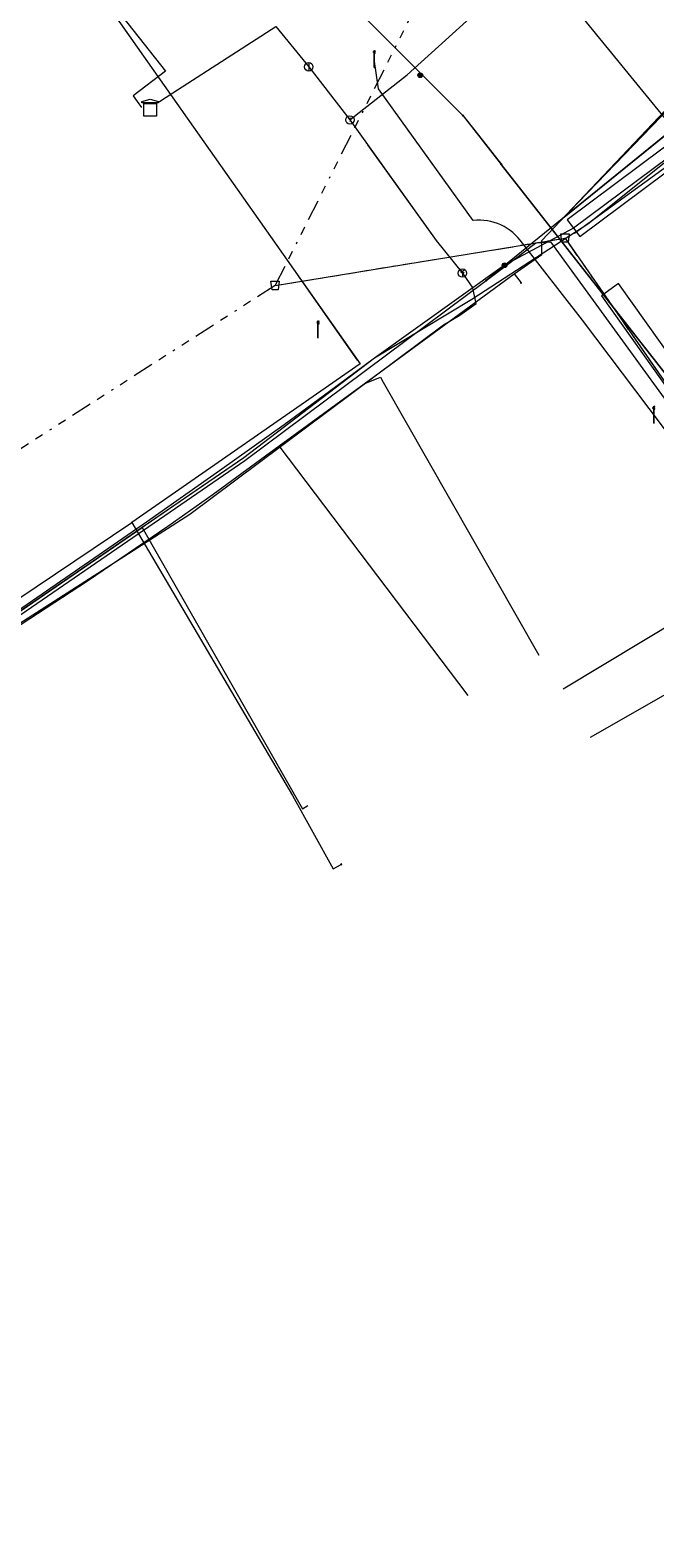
# Model space of a CAD drawing. Header units: metres. Extents: x 154975 to 155642, y 461260 to 461877.
# Tile 74 of 95: x 155465 to 155495, y 461391 to 461463. Entities that reach past the tile are written whole.
import ezdxf
from ezdxf.enums import TextEntityAlignment as Align
from ezdxf.lldxf.tags import DXFTag

# ---------------------------------------------------------------- set-up
doc = ezdxf.new("R2010")
doc.units = ezdxf.units.M
doc.linetypes.add('RI-OVERIG-SO', pattern=[17, 5, -2, 2, -2, 0, -2, 2, -2])
for name, color, linetype, lineweight, true_color in [('B-WE-KL-DATA-G', 3, 'KL-DATA-SO', 18, 0x00ff00), ('B-WE-KL-DATA_HULPSTUK-S', 3, 'Continuous', 18, 0x00ff00), ('B-WE-KL-DATA_KABELBED-G', 3, 'Continuous', 18, 0x00ff00), ('B-WE-KL-DATA_MANTELBUIS-G', 3, 'Continuous', 18, 0x00ff00), ('B-WE-KL-ET_LS-G', 1, 'KL-LS-SO', 18, 0xff0000), ('B-WE-KL-ET_LS-S', 1, 'Continuous', 18, 0xff0000), ('B-WE-KL-ET_LS_HULPSTUK-S', 1, 'Continuous', 18, 0xff0000), ('B-WE-KL-ET_LS_KABELBED-G', 1, 'Continuous', 18, 0xff0000), ('B-WE-KL-ET_LS_MANTELBUIS-G', 1, 'Continuous', 18, 0xff0000), ('B-WE-KL-ET_MS_MANTELBUIS-G', 1, 'Continuous', 18, 0xff0000), ('B-WE-KL-GAS_HD-G', 30, 'KL-GAS_HD-SO', 18, 0xff7f00), ('B-WE-KL-GAS_HD_HULPSTUK-S', 30, 'Continuous', 18, 0xff7f00), ('B-WE-KL-GAS_LD-G', 30, 'KL-GAS_LD-SO', 18, 0xff7f00), ('B-WE-KL-GAS_LD_HULPSTUK-S', 30, 'Continuous', 18, 0xff7f00), ('B-WE-KL-GAS_LD_MANTELBUIS-G', 30, 'Continuous', 18, 0xff7f00), ('B-WE-KL-WATER-G', 5, 'KL-WATER-SO', 18, 0x0000ff), ('B-WE-KL-WATER_HULPSTUK-S', 5, 'Continuous', 18, 0x0000ff), ('B-WE-KL-WATER_MANTELBUIS-G', 5, 'Continuous', 18, 0x0000ff), ('B-WE-RI-DRUK-G', 6, 'RI-PERS-SO', 18, 0xff00ff), ('B-WE-RI-PERSLEIDING_HULPSTUK-S', 6, 'Continuous', 18, 0xff00ff), ('B-WE-RI-VRIJVERVAL-G', 6, 'RI-OVERIG-SO', 18, 0xff00ff), ('B-WE-RI-VRIJVERVAL_HULPSTUK-S', 6, 'Continuous', 18, 0xff00ff), ('V-WE-KL-WATER-G', 5, 'V-KL-WATER-SO', 18, 0x0000ff)]:
    doc.layers.add(name, color=color, linetype=linetype, lineweight=lineweight, true_color=true_color)
doc.layers.add('B-WE-OG-INFO-G', color=7, linetype='Continuous', lineweight=18)
doc.styles.add('NLCS-ISO', font='NLCS-ISO.ttf')
tags = doc.linetypes.add('KL-DATA-SO', pattern='A,4,-1,[101,NLCS.SHX,S=0.5,R=0,X=0,Y=0],-1,4,-1,["D",Standard,S=1,R=0,X=-0.25,Y=-0.5],-1.5', length=12.5).pattern_tags.tags
tags[18] = DXFTag(74, 10)
tags = doc.linetypes.add('KL-GAS_HD-SO', pattern='A,4,-1,[69,NLCS.SHX,S=0.5,R=0,X=0,Y=0],-1,4,-1,["H",Standard,S=1,R=0,X=0,Y=-0.5],-2', length=13).pattern_tags.tags
tags[18] = DXFTag(74, 10)
tags = doc.linetypes.add('KL-GAS_LD-SO', pattern='A,4,-1,[69,NLCS.SHX,S=0.5,R=0,X=0,Y=0],-1,4,-1,["L",Standard,S=1,R=0,X=0.25,Y=-0.5],-2', length=13).pattern_tags.tags
tags[18] = DXFTag(74, 10)
tags = doc.linetypes.add('KL-LS-SO', pattern='A,4,-1,[103,NLCS.SHX,S=0.75,R=0,X=0,Y=0],-1,4,-1,["L",Standard,S=1,R=0,X=0,Y=-0.5],-2', length=13).pattern_tags.tags
tags[18] = DXFTag(74, 10)
doc.linetypes.add('KL-WATER-SO', pattern='A,7,-0.5,[168,NLCS.SHX,S=0.75,R=0,X=0.75,Y=0],-2', length=9.5)
tags = doc.linetypes.add('RI-PERS-SO', pattern='A,7,-2,["P",Standard,S=1.8,R=0,X=-0.5,Y=-0.9],-2,7,-2,[102,NLCS.SHX,S=1,R=180,X=0,Y=0],-2', length=22).pattern_tags.tags
tags[6] = DXFTag(74, 10)
doc.linetypes.add('V-KL-WATER-SO', pattern='A,3.5,[24,NLCS.SHX,S=0.5,R=0,X=0,Y=0],3.5,-0.5,[168,NLCS.SHX,S=0.75,R=0,X=0.75,Y=0],-2', length=9.5)

# ---------------------------------------------------------------- blocks, each defined once
blk = doc.blocks.new('SKL-WTB_HULP_AFSLUITER-SO')
at = {"color": 0, "linetype": 'ByBlock', "lineweight": 18}
blk.add_lwpolyline([(0, 0.8), (0, -0.8)], dxfattribs=at)
blk.add_circle((0, 0), 1, dxfattribs=at)
at = {"color": 0, "linetype": 'ByBlock', "lineweight": 18, "style": 'NLCS-ISO', "flags": 1}
for tag, p in [('TYPE', (1.5, 0)), ('OMSCHRIJVING', (1.5, -3)), ('LABEL', (1.5, -1.5))]:
    blk.add_attdef(tag, p, '', height=1, dxfattribs=at)
blk = doc.blocks.new('SKL-WTB_HULP_BLAASGAT-SO')
at = {"color": 0, "linetype": 'ByBlock', "lineweight": 18}
for points in [[(0.4, 0.73), (-0.4, 0.09)], [(-0.4, 0.73), (0.4, 0.09)], [(0, 0.41), (0, -0.87)]]:
    blk.add_lwpolyline(points, dxfattribs=at)
blk.add_circle((0, 0), 1, dxfattribs=at)
at = {"color": 0, "linetype": 'ByBlock', "lineweight": 18, "style": 'NLCS-ISO', "flags": 1}
for tag, p in [('TYPE', (1.5, 0)), ('OMSCHRIJVING', (1.5, -3)), ('LABEL', (1.5, -1.5))]:
    blk.add_attdef(tag, p, '', height=1, dxfattribs=at)
blk = doc.blocks.new('SKL-WTB_HULP_T STUK-SO')
at = {"color": 0, "linetype": 'ByBlock', "lineweight": 18}
blk.add_circle((0, 0), 1, dxfattribs=at)
at = {"color": 0, "linetype": 'ByBlock', "lineweight": -2, "style": 'NLCS-ISO'}
blk.add_text('T', height=1, dxfattribs=at).set_placement((0, 0), align=Align.MIDDLE_CENTER)
at = {"color": 0, "linetype": 'ByBlock', "lineweight": 18, "style": 'NLCS-ISO', "flags": 1}
for tag, p in [('TYPE', (1.5, 0)), ('OMSCHRIJVING', (1.5, -3)), ('LABEL', (1.5, -1.5))]:
    blk.add_attdef(tag, p, '', height=1, dxfattribs=at)
blk = doc.blocks.new('SKL-WTB_HULP_TECHNISCH GEBOUW-SO')
at = {"color": 0, "linetype": 'ByBlock', "lineweight": 18}
for points in [[(-2, 1.5), (0, 2), (2, 1.5), (2, 1.18), (-2, 1.18)], [(-1.5, 1.02), (1.5, 1.02), (1.5, -2), (-1.5, -2)]]:
    blk.add_lwpolyline(points, close=True, dxfattribs=at)
at = {"color": 0, "linetype": 'ByBlock', "lineweight": 18, "style": 'NLCS-ISO', "flags": 1}
for tag, p in [('TYPE', (2.5, 0)), ('OMSCHRIJVING', (2.5, -3)), ('LABEL', (2.5, -1.5))]:
    blk.add_attdef(tag, p, '', height=1, dxfattribs=at)
blk = doc.blocks.new('SKL-WTB_HULP_MOF-SO')
at = {"linetype": 'ByBlock', "lineweight": 18}
h = blk.add_hatch(color=0, dxfattribs=at)
h.dxf.hatch_style = 1
h.paths.add_polyline_path([(-0.5625, 0, 1), (0.5625, 0, 1)])
at = {"color": 0, "linetype": 'ByBlock', "lineweight": 18}
blk.add_circle((0, 0), 0.5625, dxfattribs=at)
at = {"color": 0, "linetype": 'ByBlock', "lineweight": 18, "style": 'NLCS-ISO', "flags": 1}
for tag, p in [('TYPE', (1.5, 0)), ('OMSCHRIJVING', (1.5, -3)), ('LABEL', (1.5, -1.5))]:
    blk.add_attdef(tag, p, '', height=1, dxfattribs=at)
blk = doc.blocks.new('SKL-WTB_HULP_OVERIG-SO')
at = {"color": 0, "linetype": 'ByBlock', "lineweight": 18}
for points in [[(-0.14, 0.14), (0.14, -0.14)], [(0.14, 0.14), (-0.14, -0.14)]]:
    blk.add_lwpolyline(points, dxfattribs=at)
at = {"color": 0, "linetype": 'ByBlock', "lineweight": 18, "style": 'NLCS-ISO', "flags": 1}
for tag, p in [('TYPE', (1.5, 0)), ('OMSCHRIJVING', (1.5, -3)), ('LABEL', (1.5, -1.5))]:
    blk.add_attdef(tag, p, '', height=1, dxfattribs=at)
blk = doc.blocks.new('SRI-HULP_AFVOER_OPVANG-SO')
at = {"color": 0, "linetype": 'ByBlock', "lineweight": 18}
blk.add_lwpolyline([(-0.75, -1), (-1, 1), (1, 1), (0.75, -1)], close=True, dxfattribs=at)
at = {"color": 0, "linetype": 'ByBlock', "lineweight": 18, "style": 'NLCS-ISO', "flags": 1}
for tag, p in [('TYPE', (1.5, 0)), ('OMSCHRIJVING', (1.5, -3)), ('LABEL', (1.5, -1.5))]:
    blk.add_attdef(tag, p, '', height=1, dxfattribs=at)
blk = doc.blocks.new('SKL-ET_LS_MAST-SO')
for p, q in [((-0.05, 2.07), (0.05, 2.07)), ((-0.05, -2), (0.05, -2))]:
    blk.add_line(p, q)
for points in [[(-0.18, 1.76), (-0.22, 1.76), (-0.22, 1.84), (-0.18, 1.84), (-0.18, 1.79)], [(-0.18, 1.49), (-0.22, 1.49), (-0.22, 1.57), (-0.18, 1.57), (-0.18, 1.52)], [(-0.18, 1.79), (-0.05, 1.79)], [(-0.18, 1.76), (-0.05, 1.76)], [(-0.18, 1.52), (-0.05, 1.52)], [(-0.18, 1.49), (-0.05, 1.49)], [(-0.05, -2), (-0.05, 2.07)], [(0.05, -2), (0.05, 2.07)], [(0.18, 1.92), (0.05, 1.92)], [(0.18, 1.89), (0.05, 1.89)], [(0.18, 1.66), (0.05, 1.66)], [(0.18, 1.63), (0.05, 1.63)], [(0.18, 1.39), (0.05, 1.39)], [(0.18, 1.36), (0.05, 1.36)], [(0.18, 1.89), (0.22, 1.89), (0.22, 1.97), (0.18, 1.97), (0.18, 1.92)], [(0.18, 1.63), (0.22, 1.63), (0.22, 1.71), (0.18, 1.71), (0.18, 1.66)], [(0.18, 1.36), (0.22, 1.36), (0.22, 1.44), (0.18, 1.44), (0.18, 1.39)]]:
    blk.add_lwpolyline(points)

msp = doc.modelspace()

# ---------------------------------------------------------------- linework, layer by layer
at = {"layer": 'B-WE-KL-DATA-G', "ltscale": 0.2, "flags": 128}
for points in [[(155409.757, 461508.224), (155410.041, 461507.721), (155411.488, 461508.537), (155421.999, 461515.29), (155431.196, 461521.392), (155432.766, 461525.835), (155431.872, 461527.097), (155432.678, 461528.499), (155440.051, 461534.19), (155440.476, 461533.642), (155446.537, 461538.333), (155454.524, 461528.02), (155454.151, 461518.391), (155454.374, 461518.11), (155455.14, 461517.411), (155455.208, 461517.328), (155455.079, 461517.222), (155468.746, 461500), (155475.736, 461491.444), (155479.053, 461487.226), (155482.564, 461482.74), (155486.749, 461477.43), (155486.8, 461477.471), (155495.58, 461466.549), (155496.559, 461465.317), (155496.37, 461465.166), (155500, 461460.34), (155500.142, 461460.166), (155492.041, 461453.701), (155486.5, 461450.108), (155481.854, 461447.316), (155475.613, 461442.559), (155452.895, 461426.993), (155434.65, 461415.765), (155427.722, 461411.996), (155407.364, 461400.178), (155400.953, 461396.216), (155401.111, 461395.961)], [(155488.531, 461451.335), (155489.858, 461452.261), (155489.851, 461452.921), (155496.314, 461459.74), (155498.212, 461461.664), (155499.499, 461462.942)], [(155260.858, 461320.685), (155261.493, 461321.02), (155279.762, 461330.649), (155280.323, 461330.945), (155307.684, 461345.365), (155312.413, 461347.858), (155312.549, 461347.931), (155346.775, 461366.345), (155346.908, 461366.417), (155353.223, 461369.845), (155354.18, 461370.382), (155354.753, 461370.532), (155355.208, 461370.614), (155355.487, 461370.757), (155369.686, 461378.495), (155376.54, 461382.324), (155382.154, 461385.391), (155386.007, 461387.497), (155387.454, 461388.323), (155413.253, 461403.048), (155416.329, 461404.852), (155417.879, 461405.734), (155441.9, 461420.257), (155451.639, 461426.146), (155452.497, 461426.719), (155454.183, 461427.781), (155462.99, 461433.327), (155468.143, 461436.684), (155471.978, 461439.288), (155474.142, 461440.823), (155477.295, 461443.124), (155481.362, 461446.093), (155488.531, 461451.335), (155488.856, 461450.901)], [(155477.295, 461443.124), (155481.362, 461446.093), (155488.531, 461451.335)], [(155488.531, 461451.335), (155488.856, 461450.901)], [(155454.183, 461427.781), (155462.99, 461433.327), (155468.143, 461436.684), (155471.978, 461439.288), (155474.142, 461440.823), (155477.295, 461443.124)], [(155486.332, 461431.22), (155477.295, 461443.124)], [(155401.111, 461395.961), (155400.953, 461396.216), (155407.364, 461400.178), (155427.722, 461411.996), (155434.65, 461415.765), (155452.895, 461426.993), (155470.755, 461439.23), (155478.414, 461425.81), (155478.676, 461425.957)]]:
    msp.add_lwpolyline(points, dxfattribs=at)
at = {"layer": 'B-WE-KL-DATA_KABELBED-G', "ltscale": 0.2, "flags": 128}
for points in [[(155440.032, 461515.275), (155440.717, 461514.417), (155461.168, 461488.777), (155472.389, 461474.647), (155472.415, 461474.609), (155473.057, 461473.688), (155476.528, 461469.082), (155480.281, 461464.701), (155480.303, 461464.677), (155486.073, 461458.893)], [(155429.744, 461511.227), (155430.598, 461509.737), (155437.396, 461513.95), (155438.036, 461514.347), (155449.645, 461502.477), (155451.653, 461500), (155461.157, 461488.79), (155472.415, 461474.609), (155473.111, 461473.732), (155480.281, 461464.701), (155480.289, 461464.691), (155480.303, 461464.677), (155486.082, 461458.888)], [(155467.756, 461469.499), (155466.079, 461468.2), (155468.127, 461465.557), (155481.174, 461447.043), (155470.27, 461439.475)], [(155500.142, 461460.166), (155492.041, 461453.701), (155486.5, 461450.108), (155481.854, 461447.316), (155475.613, 461442.559), (155470.755, 461439.23)], [(155486.059, 461458.906), (155486.095, 461458.873), (155486.096, 461458.872), (155486.642, 461458.176), (155487.916, 461456.552)], [(155486.073, 461458.893), (155486.085, 461458.882), (155486.091, 461458.877), (155486.096, 461458.872), (155487.911, 461456.559)], [(155486.077, 461458.896), (155486.095, 461458.873), (155486.642, 461458.176), (155487.929, 461456.536)], [(155486.082, 461458.888), (155486.091, 461458.877), (155487.922, 461456.544)], [(155487.911, 461456.559), (155497.085, 461444.874), (155497.716, 461443.474), (155498.226, 461442.024), (155498.61, 461440.537), (155498.77, 461439.681), (155503.335, 461433.122), (155511.019, 461420.855), (155517.923, 461408.134), (155524.019, 461395.006), (155526.24, 461389.618)], [(155532.962, 461382.957), (155531.151, 461381.959), (155530.843, 461381.784), (155530.366, 461382.709), (155524.019, 461395.006), (155519.468, 461403.824), (155511.598, 461419.31), (155507.636, 461426.047), (155503.335, 461433.122), (155503.286, 461433.203), (155502.399, 461434.528), (155498.919, 461439.657), (155498.61, 461440.537), (155497.845, 461442.71), (155497.084, 461444.875), (155494.71, 461447.898), (155487.922, 461456.544)], [(155481.051, 461447.216), (155478.171, 461451.303)], [(155456.705, 461430.425), (155462.038, 461433.946), (155470.27, 461439.475)], [(155470.755, 461439.23), (155458.871, 461431.088)], [(155470.27, 461439.475), (155477.942, 461426.435), (155479.889, 461422.938), (155480.268, 461423.155)], [(155470.755, 461439.23), (155478.414, 461425.81), (155478.676, 461425.957)]]:
    msp.add_lwpolyline(points, dxfattribs=at)
at = {"layer": 'B-WE-KL-DATA_MANTELBUIS-G', "ltscale": 0.2, "flags": 128}
for points in [[(155499.5, 461462.942), (155491.154, 461454.296)], [(155486.059, 461458.906), (155486.095, 461458.873), (155486.096, 461458.872), (155486.642, 461458.176), (155487.916, 461456.552)], [(155486.059, 461458.906), (155486.095, 461458.873), (155486.096, 461458.872), (155486.642, 461458.176), (155487.916, 461456.552)], [(155486.077, 461458.896), (155486.095, 461458.873), (155486.642, 461458.176), (155487.929, 461456.536)], [(155481.051, 461447.216), (155478.171, 461451.303)]]:
    msp.add_lwpolyline(points, dxfattribs=at)
at = {"layer": 'B-WE-KL-ET_LS-G', "ltscale": 0.2, "flags": 128}
for points in [[(155431.471, 461541.656), (155436.291, 461533.297), (155462.576, 461500), (155478.648, 461479.632), (155494.25, 461460.558), (155500, 461453.554), (155504.271, 461448.369), (155506.31, 461445.786), (155506.299, 461445.8), (155508.283, 461443.127), (155508.279, 461443.136), (155509.177, 461441.879), (155510.068, 461440.617), (155510.952, 461439.351), (155511.829, 461438.079), (155512.699, 461436.803), (155513.3, 461435.914), (155513.894, 461435.021), (155514.481, 461434.123), (155515.061, 461433.222), (155515.634, 461432.315), (155516.234, 461431.362), (155516.826, 461430.408), (155517.412, 461429.45), (155517.992, 461428.488), (155518.566, 461427.522), (155519.423, 461426.066), (155520.27, 461424.605), (155521.108, 461423.138), (155521.936, 461421.666), (155522.754, 461420.189), (155523.4, 461419.019), (155524.036, 461417.847), (155524.665, 461416.672), (155525.081, 461415.88)], [(155528.203, 461415.317), (155528.175, 461414.945), (155528.159, 461414.875), (155528.148, 461414.841), (155528.134, 461414.808), (155528.1, 461414.745), (155528.08, 461414.716), (155528.033, 461414.662), (155527.979, 461414.615), (155527.919, 461414.577), (155527.887, 461414.561), (155527.821, 461414.536), (155527.751, 461414.521), (155527.68, 461414.516), (155520.338, 461415.039), (155520.269, 461415.049), (155520.202, 461415.069), (155520.169, 461415.082), (155520.108, 461415.115), (155520.079, 461415.134), (155520.025, 461415.18), (155519.979, 461415.232), (155519.958, 461415.26), (155519.94, 461415.29), (155519.909, 461415.353), (155519.528, 461416.486), (155519.124, 461417.573), (155518.216, 461419.709), (155517.923, 461420.27), (155517.592, 461420.811), (155517.227, 461421.328), (155516.827, 461421.82), (155516.396, 461422.284), (155515.935, 461422.718), (155515.446, 461423.121), (155514.931, 461423.49), (155514.392, 461423.824), (155513.833, 461424.122), (155513.534, 461424.264), (155511.979, 461425.053), (155510.486, 461425.955), (155509.065, 461426.965), (155507.723, 461428.078), (155506.466, 461429.287), (155505.303, 461430.586), (155504.24, 461431.968), (155496.851, 461442.341), (155495.614, 461444.059), (155491.789, 461449.128), (155488.818, 461452.936), (155488.709, 461453.066), (155488.592, 461453.188), (155488.466, 461453.302), (155488.334, 461453.408), (155488.194, 461453.504), (155488.048, 461453.59), (155487.897, 461453.667), (155487.74, 461453.733), (155487.58, 461453.788), (155487.416, 461453.832), (155487.25, 461453.865), (155487.082, 461453.887), (155486.913, 461453.897), (155486.743, 461453.895), (155486.574, 461453.883), (155482.049, 461460.163), (155481.841, 461461.579)], [(155514.68, 461446.133), (155514.068, 461445.954), (155513.13, 461446.059), (155512.258, 461446.626), (155511.435, 461447.865), (155509.553, 461450.518), (155503.401, 461458.31), (155501.52, 461460.422), (155501.296, 461460.641), (155501.075, 461460.684), (155500.819, 461460.599), (155500.531, 461460.347), (155491.367, 461453.512), (155488.071, 461451.749)], [(155488.071, 461451.749), (155481.854, 461447.316), (155479.702, 461445.715), (155477.536, 461444.132), (155474.459, 461441.933), (155470.958, 461439.49), (155462.983, 461434), (155434.907, 461416.259)], [(155492.176, 461429.218), (155516.722, 461443.218), (155515.167, 461445.943)]]:
    msp.add_lwpolyline(points, dxfattribs=at)
at = {"layer": 'B-WE-KL-ET_LS_KABELBED-G', "ltscale": 0.2, "flags": 128}
msp.add_lwpolyline([(155505.114, 461434.579), (155493.51, 461450.869), (155492.696, 461450.289), (155504.299, 461433.999), (155505.105, 461434.573)], dxfattribs=at)
at = {"layer": 'B-WE-KL-ET_LS_MANTELBUIS-G', "ltscale": 0.2, "flags": 128}
msp.add_lwpolyline([(155500.232, 461460.748), (155491.068, 461453.913), (155491.666, 461453.111), (155500.83, 461459.946), (155500.232, 461460.748)], dxfattribs=at)
at = {"layer": 'B-WE-KL-ET_MS_MANTELBUIS-G', "ltscale": 0.2, "flags": 128}
msp.add_lwpolyline([(155500.232, 461460.748), (155491.068, 461453.913), (155491.666, 461453.111), (155500.83, 461459.946), (155500.232, 461460.748)], dxfattribs=at)
at = {"layer": 'B-WE-KL-GAS_HD-G', "ltscale": 0.2, "flags": 128}
for points in [[(155465.937, 461468.527), (155471.877, 461461.006), (155470.335, 461459.833), (155470.52, 461459.568)], [(155470.52, 461459.568), (155470.727, 461459.28)]]:
    msp.add_lwpolyline(points, dxfattribs=at)
at = {"layer": 'B-WE-KL-GAS_LD-G', "ltscale": 0.2, "flags": 128}
for points in [[(155480.683, 461458.682), (155483.42, 461460.83), (155491.073, 461467.774), (155491.866, 461468.632), (155492.846, 461469.405)], [(155472.222, 461459.982), (155477.149, 461463.144), (155478.716, 461461.216)], [(155478.716, 461461.216), (155480.683, 461458.682)], [(155471.592, 461459.555), (155472.222, 461459.982)], [(155480.683, 461458.682), (155484.798, 461452.922), (155486.056, 461451.373), (155486.553, 461450.645)], [(155420.912, 461407.298), (155451.32, 461425.96), (155473.035, 461439.874), (155485.147, 461448.9), (155485.927, 461449.364), (155486.716, 461449.926), (155486.553, 461450.645)], [(155481.393, 461446.103), (155482.139, 461446.411), (155482.274, 461446.174)], [(155482.274, 461446.174), (155489.706, 461433.145)]]:
    msp.add_lwpolyline(points, dxfattribs=at)
at = {"layer": 'B-WE-KL-GAS_LD_MANTELBUIS-G', "ltscale": 0.2, "flags": 128}
for points in [[(155483.42, 461460.83), (155491.073, 461467.774)], [(155491.408, 461453.269), (155498.936, 461458.73)], [(155481.527, 461457.5), (155484.798, 461452.922)]]:
    msp.add_lwpolyline(points, dxfattribs=at)
at = {"layer": 'B-WE-KL-WATER-G', "ltscale": 0.2, "flags": 128}
for points in [[(155498.335, 461460.053), (155487.19, 461451.021)], [(155421.791, 461408.617), (155434.494, 461416.021), (155439.828, 461419.3), (155464.458, 461434.731), (155475.66, 461442.428), (155487.19, 461451.021)], [(155511.696, 461444.039), (155490.871, 461431.507)]]:
    msp.add_lwpolyline(points, dxfattribs=at)
at = {"layer": 'B-WE-KL-WATER_MANTELBUIS-G', "ltscale": 0.2, "flags": 128}
msp.add_lwpolyline([(155490.911, 461454.037), (155497.617, 461459.471)], dxfattribs=at)
at = {"layer": 'B-WE-OG-INFO-G', "ltscale": 0.2, "flags": 128}
for points in [[(155483.42, 461460.83), (155491.073, 461467.774)], [(155491.15, 461454.295), (155499.5, 461462.94)]]:
    msp.add_lwpolyline(points, dxfattribs=at)
at = {"layer": 'B-WE-RI-DRUK-G', "ltscale": 0.2, "flags": 128}
for points in [[(155477.11, 461450.78), (155490.96, 461453.04)], [(155490.96, 461453.04), (155513.2, 461421)]]:
    msp.add_lwpolyline(points, dxfattribs=at)
at = {"layer": 'B-WE-RI-VRIJVERVAL-G', "ltscale": 0.2, "flags": 128}
for points in [[(155485.45, 461467.31), (155477.11, 461450.78)], [(155477.11, 461450.78), (155490.96, 461453.04)], [(155490.96, 461453.04), (155513.2, 461421)], [(155477.11, 461450.78), (155431.92, 461421.81)]]:
    msp.add_lwpolyline(points, dxfattribs=at)
at = {"layer": 'V-WE-KL-WATER-G', "ltscale": 0.2, "flags": 128}
msp.add_lwpolyline([(155487.19, 461451.021), (155488.713, 461452.156), (155489.568, 461452.819), (155490.258, 461452.859), (155498.754, 461441.202), (155499.234, 461441.124), (155508.763, 461448.937)], dxfattribs=at)

# ---------------------------------------------------------------- block references
at = {"layer": 'B-WE-KL-DATA_HULPSTUK-S', "xscale": 0.2, "yscale": 0.2, "zscale": 0.2}
for name, p in [('SKL-WTB_HULP_MOF-SO', (155484.04, 461460.815)), ('SKL-WTB_HULP_OVERIG-SO', (155486.073, 461458.893)), ('SKL-WTB_HULP_OVERIG-SO', (155486.073, 461458.893)), ('SKL-WTB_HULP_OVERIG-SO', (155486.082, 461458.888)), ('SKL-WTB_HULP_OVERIG-SO', (155486.082, 461458.888)), ('SKL-WTB_HULP_OVERIG-SO', (155487.911, 461456.559)), ('SKL-WTB_HULP_OVERIG-SO', (155487.911, 461456.559)), ('SKL-WTB_HULP_OVERIG-SO', (155487.922, 461456.544)), ('SKL-WTB_HULP_OVERIG-SO', (155487.922, 461456.544)), ('SKL-WTB_HULP_OVERIG-SO', (155492.071, 461451.261)), ('SKL-WTB_HULP_OVERIG-SO', (155492.071, 461451.261)), ('SKL-WTB_HULP_OVERIG-SO', (155488.856, 461450.901)), ('SKL-WTB_HULP_OVERIG-SO', (155470.27, 461439.475)), ('SKL-WTB_HULP_OVERIG-SO', (155470.27, 461439.475)), ('SKL-WTB_HULP_OVERIG-SO', (155470.27, 461439.475)), ('SKL-WTB_HULP_OVERIG-SO', (155480.268, 461423.155))]:
    msp.add_blockref(name, p, dxfattribs=at)
at = {"layer": 'B-WE-KL-ET_LS-S', "xscale": 0.2, "yscale": 0.2, "zscale": 0.2}
for p in [(155481.849, 461461.585), (155479.162, 461448.681), (155495.204, 461444.603)]:
    msp.add_blockref('SKL-ET_LS_MAST-SO', p, dxfattribs=at)
at = {"layer": 'B-WE-KL-ET_LS_HULPSTUK-S', "xscale": 0.2, "yscale": 0.2, "zscale": 0.2}
msp.add_blockref('SKL-WTB_HULP_MOF-SO', (155488.071, 461451.749), dxfattribs=at)
at = {"layer": 'B-WE-KL-GAS_HD_HULPSTUK-S', "xscale": 0.2, "yscale": 0.2, "zscale": 0.2}
msp.add_blockref('SKL-WTB_HULP_TECHNISCH GEBOUW-SO', (155471.144, 461459.266), dxfattribs=at)
at = {"layer": 'B-WE-KL-GAS_LD_HULPSTUK-S', "xscale": 0.2, "yscale": 0.2, "zscale": 0.2}
for name, p in [('SKL-WTB_HULP_AFSLUITER-SO', (155478.716, 461461.216)), ('SKL-WTB_HULP_TECHNISCH GEBOUW-SO', (155471.144, 461459.266)), ('SKL-WTB_HULP_T STUK-SO', (155480.683, 461458.682)), ('SKL-WTB_HULP_BLAASGAT-SO', (155486.056, 461451.373))]:
    msp.add_blockref(name, p, dxfattribs=at)
at = {"layer": 'B-WE-KL-WATER_HULPSTUK-S', "xscale": 0.2, "yscale": 0.2, "zscale": 0.2}
msp.add_blockref('SKL-WTB_HULP_OVERIG-SO', (155487.19, 461451.021), dxfattribs=at)
at = {"layer": 'B-WE-RI-PERSLEIDING_HULPSTUK-S', "xscale": 0.2, "yscale": 0.2, "zscale": 0.2}
for p in [(155490.96, 461453.04), (155477.11, 461450.78)]:
    msp.add_blockref('SRI-HULP_AFVOER_OPVANG-SO', p, dxfattribs=at)
at = {"layer": 'B-WE-RI-VRIJVERVAL_HULPSTUK-S', "xscale": 0.2, "yscale": 0.2, "zscale": 0.2}
for p in [(155490.96, 461453.04), (155477.11, 461450.78)]:
    msp.add_blockref('SRI-HULP_AFVOER_OPVANG-SO', p, dxfattribs=at)

doc.saveas('drawing.dxf')
